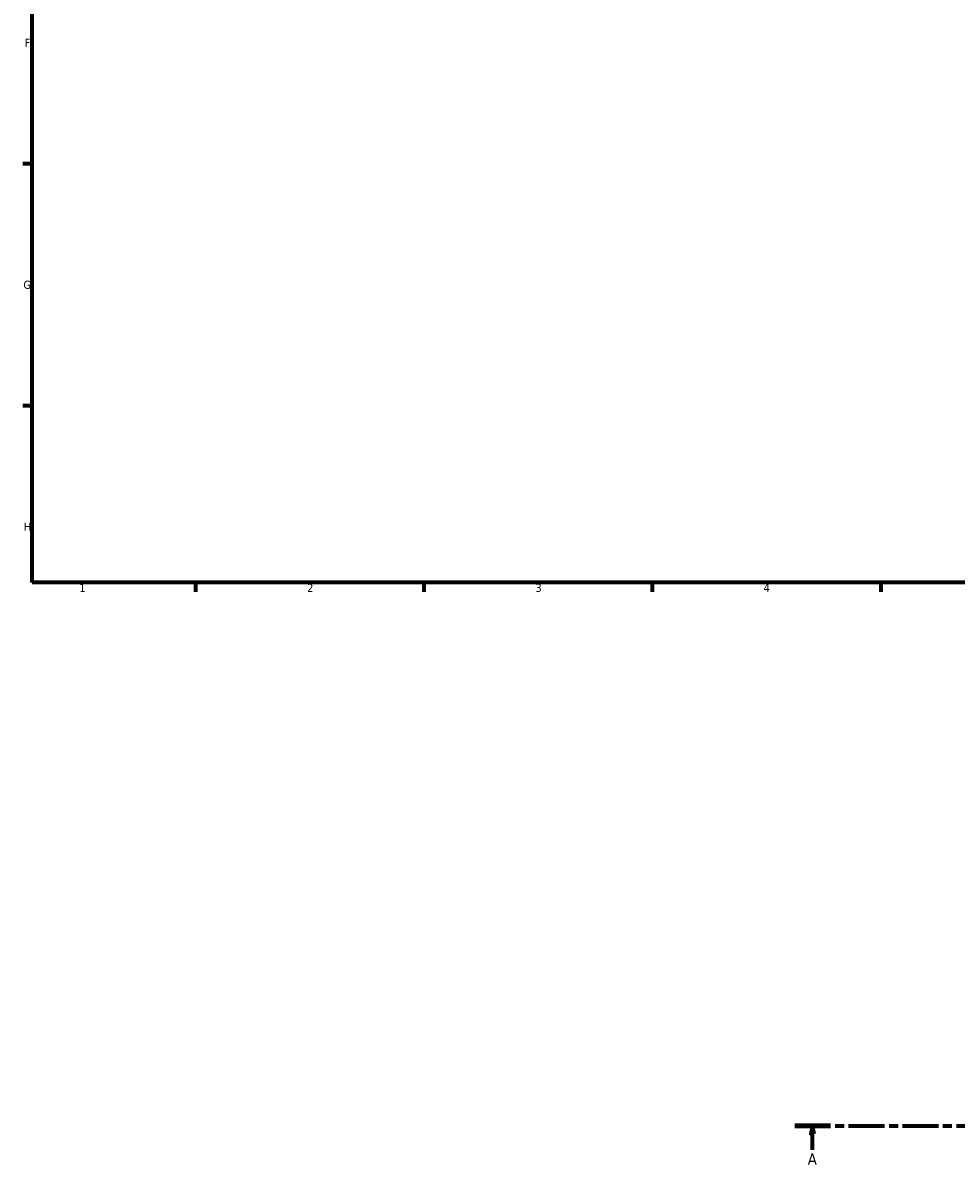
# Model space of a CAD drawing. Header units: millimetres. Extents: x 0 to 986, y -206 to 1211.
# Tile 1 of 9: x 17 to 304, y -158 to 192. Entities that reach past the tile are written whole.
import ezdxf

# ---------------------------------------------------------------- set-up
doc = ezdxf.new("R2010")
doc.units = ezdxf.units.MM
doc.linetypes.add('CHAIN', pattern=[0.3543, 0.2362, -0.0295, 0.0591, -0.0295])
doc.layers.add('Border (ISO)', color=7, linetype='Continuous', lineweight=70)
doc.layers.add('Section Line (ISO)', color=7, linetype='CHAIN', lineweight=70)
doc.styles.add('Label Text (ISO)', font='tahoma.ttf')
doc.styles.add('Note Text (ISO)', font='tahoma.ttf')

# ---------------------------------------------------------------- blocks, each defined once
blk = doc.blocks.new('Borders Default Border')
at = {"layer": 'Border (ISO)'}
for p, q in [((20, 148.5), (17.1, 148.5)), ((20, 74.25), (17.1, 74.25)), ((70.08, 20), (70.08, 17.1)), ((140.17, 20), (140.17, 17.1)), ((210.25, 20), (210.25, 17.1)), ((280.33, 20), (280.33, 17.1))]:
    blk.add_line(p, q, dxfattribs=at)
at = {"layer": 'Border (ISO)', "flags": 128}
blk.add_lwpolyline([(20, 20), (20, 574), (821, 574), (821, 20), (20, 20)], dxfattribs=at)
at = {"layer": 'Border (ISO)', "color": 232, "true_color": 0xca0064, "char_height": 2.5, "attachment_point": 7, "style": 'Note Text (ISO)'}
for s, insert in [('F', (17.7, 184.38)), ('G', (17.31, 110.08)), ('H', (17.44, 35.88)), ('1', (34.48, 17.1)), ('2', (104.37, 17.1)), ('3', (174.43, 17.05)), ('4', (244.42, 17.1))]:
    blk.add_mtext(s, dxfattribs=dict(at, insert=insert))
blk = doc.blocks.new('2dTransSection0')
at = {"layer": 'Section Line (ISO)', "linetype": 'CHAIN', "ltscale": 46.681}
blk.add_line((253.95, -146.75), (678.37, -146.75), dxfattribs=at)
at = {"layer": 'Section Line (ISO)', "linetype": 'Continuous', "lineweight": 140}
blk.add_line((253.95, -146.75), (264.89, -146.75), dxfattribs=at)
at = {"layer": 'Section Line (ISO)', "linetype": 'Continuous'}
for p, q in [((259.42, -146.75), (258.92, -149.25)), ((259.42, -149.25), (259.42, -146.75)), ((259.92, -149.25), (259.42, -146.75)), ((258.92, -149.25), (259.92, -149.25)), ((259.42, -154.16), (259.42, -149.25))]:
    blk.add_line(p, q, dxfattribs=at)
at = {"layer": 'Section Line (ISO)', "linetype": 'Continuous', "flags": 128}
blk.add_lwpolyline([(259.92, -149.25), (259.42, -146.75), (258.92, -149.25), (259.92, -149.25)], dxfattribs=at)
at = {"layer": 'Section Line (ISO)'}
blk.add_solid([(259.92, -149.25), (259.42, -146.75), (258.92, -149.25), (259.92, -149.25)], dxfattribs=at)
at = {"layer": 'Section Line (ISO)', "insert": (257.93, -158.75), "char_height": 3.5, "attachment_point": 7, "style": 'Label Text (ISO)'}
blk.add_mtext('A', dxfattribs=at)

msp = doc.modelspace()

# ---------------------------------------------------------------- block references
msp.add_blockref('Borders Default Border', (0, 0))
at = {"layer": 'Section Line (ISO)'}
msp.add_blockref('2dTransSection0', (0, 0), dxfattribs=at)

doc.saveas('drawing.dxf')
